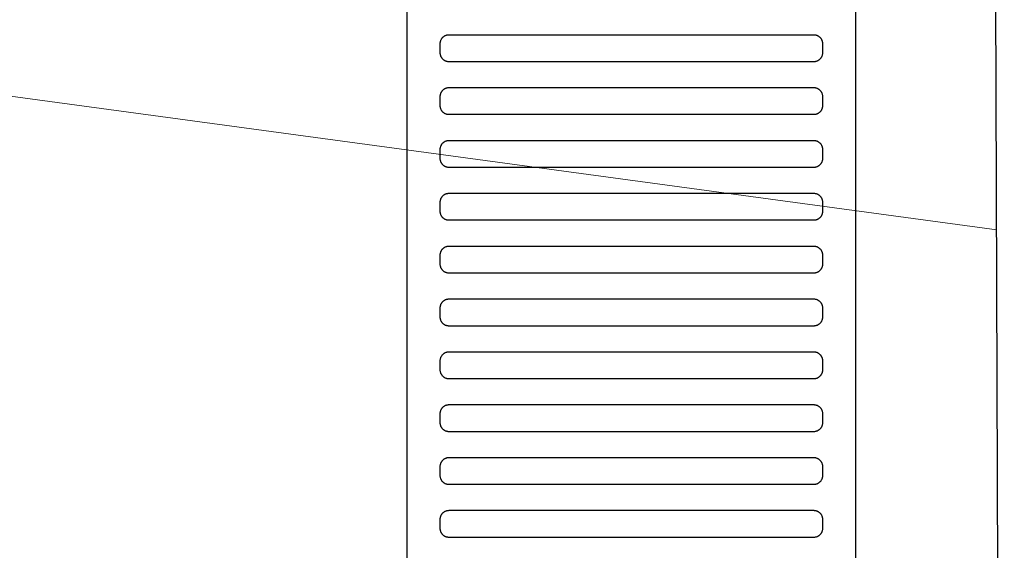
# Model space of a CAD drawing. Header units: millimetres. Extents: x -32221 to 212500, y 31663 to 93766.
# Tile 121 of 256: x 26435 to 26659, y 60002 to 60122. Entities that reach past the tile are written whole.
import ezdxf

# ---------------------------------------------------------------- set-up
doc = ezdxf.new("R2010")
doc.units = ezdxf.units.MM
doc.layers.add('kasetony', color=251, linetype='Continuous', lineweight=5)
doc.layers.add('Sciany', color=251, linetype='Continuous')
doc.layers.add('Wyposazenie', color=251, linetype='Continuous')

msp = doc.modelspace()

# ---------------------------------------------------------------- linework, layer by layer
at = {"layer": 'kasetony'}
for p, q in [((26656.89, 60074.366), (25630.684, 60213.201)), ((25630.684, 60213.201), (26656.89, 60074.366)), ((26656.89, 60074.366), (25630.684, 60213.201))]:
    msp.add_line(p, q, dxfattribs=at)
at = {"layer": 'Sciany'}
msp.add_line((26651.608, 61702.056), (26658.56, 59494.939), dxfattribs=at)
at = {"layer": 'Wyposazenie'}
for points in [[(26624.827, 59922.631), (26624.827, 61437.591), (26522.827, 61437.591), (26522.827, 59922.631)], [(26615.327, 60112.591), (26615.43, 60112.593), (26615.531, 60112.601), (26615.631, 60112.614), (26615.73, 60112.632), (26615.827, 60112.654), (26615.921, 60112.681), (26616.014, 60112.712), (26616.105, 60112.748), (26616.194, 60112.788), (26616.28, 60112.832), (26616.364, 60112.881), (26616.445, 60112.933), (26616.523, 60112.988), (26616.599, 60113.048), (26616.671, 60113.111), (26616.741, 60113.177), (26616.807, 60113.246), (26616.87, 60113.319), (26616.929, 60113.395), (26616.985, 60113.473), (26617.037, 60113.554), (26617.085, 60113.638), (26617.13, 60113.724), (26617.17, 60113.813), (26617.206, 60113.904), (26617.237, 60113.996), (26617.264, 60114.091), (26617.286, 60114.188), (26617.304, 60114.287), (26617.317, 60114.387), (26617.324, 60114.488), (26617.327, 60114.591), (26617.327, 60116.591), (26617.324, 60116.694), (26617.317, 60116.795), (26617.304, 60116.895), (26617.286, 60116.994), (26617.264, 60117.09), (26617.237, 60117.185), (26617.206, 60117.278), (26617.17, 60117.369), (26617.13, 60117.457), (26617.085, 60117.544), (26617.037, 60117.627), (26616.985, 60117.709), (26616.929, 60117.787), (26616.87, 60117.863), (26616.807, 60117.935), (26616.741, 60118.005), (26616.671, 60118.071), (26616.599, 60118.134), (26616.523, 60118.193), (26616.445, 60118.249), (26616.364, 60118.301), (26616.28, 60118.349), (26616.194, 60118.393), (26616.105, 60118.434), (26616.014, 60118.469), (26615.921, 60118.501), (26615.827, 60118.528), (26615.73, 60118.55), (26615.631, 60118.568), (26615.531, 60118.581), (26615.43, 60118.588), (26615.327, 60118.591), (26532.327, 60118.591), (26532.224, 60118.588), (26532.123, 60118.581), (26532.023, 60118.568), (26531.924, 60118.55), (26531.828, 60118.528), (26531.733, 60118.501), (26531.64, 60118.469), (26531.549, 60118.434), (26531.46, 60118.393), (26531.374, 60118.349), (26531.29, 60118.301), (26531.209, 60118.249), (26531.131, 60118.193), (26531.055, 60118.134), (26530.983, 60118.071), (26530.913, 60118.005), (26530.847, 60117.935), (26530.784, 60117.863), (26530.725, 60117.787), (26530.669, 60117.709), (26530.617, 60117.627), (26530.569, 60117.544), (26530.524, 60117.458), (26530.484, 60117.369), (26530.448, 60117.278), (26530.417, 60117.185), (26530.39, 60117.09), (26530.368, 60116.994), (26530.35, 60116.895), (26530.337, 60116.795), (26530.33, 60116.694), (26530.327, 60116.591), (26530.327, 60114.591), (26530.33, 60114.488), (26530.337, 60114.387), (26530.35, 60114.287), (26530.368, 60114.188), (26530.39, 60114.091), (26530.417, 60113.996), (26530.448, 60113.904), (26530.484, 60113.813), (26530.524, 60113.724), (26530.569, 60113.638), (26530.617, 60113.554), (26530.669, 60113.473), (26530.725, 60113.395), (26530.784, 60113.319), (26530.847, 60113.246), (26530.913, 60113.177), (26530.983, 60113.111), (26531.055, 60113.048), (26531.131, 60112.988), (26531.209, 60112.933), (26531.29, 60112.881), (26531.374, 60112.832), (26531.46, 60112.788), (26531.549, 60112.748), (26531.64, 60112.712), (26531.733, 60112.681), (26531.828, 60112.654), (26531.924, 60112.632), (26532.023, 60112.614), (26532.123, 60112.601), (26532.224, 60112.593), (26532.327, 60112.591)], [(26615.327, 60100.591), (26615.43, 60100.593), (26615.531, 60100.601), (26615.631, 60100.614), (26615.73, 60100.632), (26615.827, 60100.654), (26615.921, 60100.681), (26616.014, 60100.712), (26616.105, 60100.748), (26616.194, 60100.788), (26616.28, 60100.832), (26616.364, 60100.881), (26616.445, 60100.933), (26616.523, 60100.988), (26616.599, 60101.048), (26616.671, 60101.111), (26616.741, 60101.177), (26616.807, 60101.246), (26616.87, 60101.319), (26616.929, 60101.395), (26616.985, 60101.473), (26617.037, 60101.554), (26617.085, 60101.638), (26617.13, 60101.724), (26617.17, 60101.813), (26617.206, 60101.904), (26617.237, 60101.996), (26617.264, 60102.091), (26617.286, 60102.188), (26617.304, 60102.287), (26617.317, 60102.387), (26617.324, 60102.488), (26617.327, 60102.591), (26617.327, 60104.591), (26617.324, 60104.694), (26617.317, 60104.795), (26617.304, 60104.895), (26617.286, 60104.994), (26617.264, 60105.09), (26617.237, 60105.185), (26617.206, 60105.278), (26617.17, 60105.369), (26617.13, 60105.457), (26617.085, 60105.544), (26617.037, 60105.627), (26616.985, 60105.709), (26616.929, 60105.787), (26616.87, 60105.863), (26616.807, 60105.935), (26616.741, 60106.005), (26616.671, 60106.071), (26616.599, 60106.134), (26616.523, 60106.193), (26616.445, 60106.249), (26616.364, 60106.301), (26616.28, 60106.349), (26616.194, 60106.393), (26616.105, 60106.434), (26616.014, 60106.469), (26615.921, 60106.501), (26615.827, 60106.528), (26615.73, 60106.55), (26615.631, 60106.568), (26615.531, 60106.581), (26615.43, 60106.588), (26615.327, 60106.591), (26532.327, 60106.591), (26532.224, 60106.588), (26532.123, 60106.581), (26532.023, 60106.568), (26531.924, 60106.55), (26531.828, 60106.528), (26531.733, 60106.501), (26531.64, 60106.469), (26531.549, 60106.434), (26531.46, 60106.393), (26531.374, 60106.349), (26531.29, 60106.301), (26531.209, 60106.249), (26531.131, 60106.193), (26531.055, 60106.134), (26530.983, 60106.071), (26530.913, 60106.005), (26530.847, 60105.935), (26530.784, 60105.863), (26530.725, 60105.787), (26530.669, 60105.709), (26530.617, 60105.627), (26530.569, 60105.544), (26530.524, 60105.458), (26530.484, 60105.369), (26530.448, 60105.278), (26530.417, 60105.185), (26530.39, 60105.09), (26530.368, 60104.994), (26530.35, 60104.895), (26530.337, 60104.795), (26530.33, 60104.694), (26530.327, 60104.591), (26530.327, 60102.591), (26530.33, 60102.488), (26530.337, 60102.387), (26530.35, 60102.287), (26530.368, 60102.188), (26530.39, 60102.091), (26530.417, 60101.996), (26530.448, 60101.904), (26530.484, 60101.813), (26530.524, 60101.724), (26530.569, 60101.638), (26530.617, 60101.554), (26530.669, 60101.473), (26530.725, 60101.395), (26530.784, 60101.319), (26530.847, 60101.246), (26530.913, 60101.177), (26530.983, 60101.111), (26531.055, 60101.048), (26531.131, 60100.988), (26531.209, 60100.933), (26531.29, 60100.881), (26531.374, 60100.832), (26531.46, 60100.788), (26531.549, 60100.748), (26531.64, 60100.712), (26531.733, 60100.681), (26531.828, 60100.654), (26531.924, 60100.632), (26532.023, 60100.614), (26532.123, 60100.601), (26532.224, 60100.593), (26532.327, 60100.591)], [(26615.327, 60088.591), (26615.43, 60088.593), (26615.531, 60088.601), (26615.631, 60088.614), (26615.73, 60088.632), (26615.827, 60088.654), (26615.921, 60088.681), (26616.014, 60088.712), (26616.105, 60088.748), (26616.194, 60088.788), (26616.28, 60088.832), (26616.364, 60088.881), (26616.445, 60088.933), (26616.523, 60088.988), (26616.599, 60089.048), (26616.671, 60089.111), (26616.741, 60089.177), (26616.807, 60089.246), (26616.87, 60089.319), (26616.929, 60089.395), (26616.985, 60089.473), (26617.037, 60089.554), (26617.085, 60089.638), (26617.13, 60089.724), (26617.17, 60089.813), (26617.206, 60089.904), (26617.237, 60089.996), (26617.264, 60090.091), (26617.286, 60090.188), (26617.304, 60090.287), (26617.317, 60090.387), (26617.324, 60090.488), (26617.327, 60090.591), (26617.327, 60092.591), (26617.324, 60092.694), (26617.317, 60092.795), (26617.304, 60092.895), (26617.286, 60092.994), (26617.264, 60093.09), (26617.237, 60093.185), (26617.206, 60093.278), (26617.17, 60093.369), (26617.13, 60093.457), (26617.085, 60093.544), (26617.037, 60093.627), (26616.985, 60093.709), (26616.929, 60093.787), (26616.87, 60093.863), (26616.807, 60093.935), (26616.741, 60094.005), (26616.671, 60094.071), (26616.599, 60094.134), (26616.523, 60094.193), (26616.445, 60094.249), (26616.364, 60094.301), (26616.28, 60094.349), (26616.194, 60094.393), (26616.105, 60094.434), (26616.014, 60094.469), (26615.921, 60094.501), (26615.827, 60094.528), (26615.73, 60094.55), (26615.631, 60094.568), (26615.531, 60094.581), (26615.43, 60094.588), (26615.327, 60094.591), (26532.327, 60094.591), (26532.224, 60094.588), (26532.123, 60094.581), (26532.023, 60094.568), (26531.924, 60094.55), (26531.828, 60094.528), (26531.733, 60094.501), (26531.64, 60094.469), (26531.549, 60094.434), (26531.46, 60094.393), (26531.374, 60094.349), (26531.29, 60094.301), (26531.209, 60094.249), (26531.131, 60094.193), (26531.055, 60094.134), (26530.983, 60094.071), (26530.913, 60094.005), (26530.847, 60093.935), (26530.784, 60093.863), (26530.725, 60093.787), (26530.669, 60093.709), (26530.617, 60093.627), (26530.569, 60093.544), (26530.524, 60093.458), (26530.484, 60093.369), (26530.448, 60093.278), (26530.417, 60093.185), (26530.39, 60093.09), (26530.368, 60092.994), (26530.35, 60092.895), (26530.337, 60092.795), (26530.33, 60092.694), (26530.327, 60092.591), (26530.327, 60090.591), (26530.33, 60090.488), (26530.337, 60090.387), (26530.35, 60090.287), (26530.368, 60090.188), (26530.39, 60090.091), (26530.417, 60089.996), (26530.448, 60089.904), (26530.484, 60089.813), (26530.524, 60089.724), (26530.569, 60089.638), (26530.617, 60089.554), (26530.669, 60089.473), (26530.725, 60089.395), (26530.784, 60089.319), (26530.847, 60089.246), (26530.913, 60089.177), (26530.983, 60089.111), (26531.055, 60089.048), (26531.131, 60088.988), (26531.209, 60088.933), (26531.29, 60088.881), (26531.374, 60088.832), (26531.46, 60088.788), (26531.549, 60088.748), (26531.64, 60088.712), (26531.733, 60088.681), (26531.828, 60088.654), (26531.924, 60088.632), (26532.023, 60088.614), (26532.123, 60088.601), (26532.224, 60088.593), (26532.327, 60088.591)], [(26615.327, 60076.591), (26615.43, 60076.593), (26615.531, 60076.601), (26615.631, 60076.614), (26615.73, 60076.632), (26615.827, 60076.654), (26615.921, 60076.681), (26616.014, 60076.712), (26616.105, 60076.748), (26616.194, 60076.788), (26616.28, 60076.832), (26616.364, 60076.881), (26616.445, 60076.933), (26616.523, 60076.988), (26616.599, 60077.048), (26616.671, 60077.111), (26616.741, 60077.177), (26616.807, 60077.246), (26616.87, 60077.319), (26616.929, 60077.395), (26616.985, 60077.473), (26617.037, 60077.554), (26617.085, 60077.638), (26617.13, 60077.724), (26617.17, 60077.813), (26617.206, 60077.904), (26617.237, 60077.996), (26617.264, 60078.091), (26617.286, 60078.188), (26617.304, 60078.287), (26617.317, 60078.387), (26617.324, 60078.488), (26617.327, 60078.591), (26617.327, 60080.591), (26617.324, 60080.694), (26617.317, 60080.795), (26617.304, 60080.895), (26617.286, 60080.994), (26617.264, 60081.09), (26617.237, 60081.185), (26617.206, 60081.278), (26617.17, 60081.369), (26617.13, 60081.457), (26617.085, 60081.544), (26617.037, 60081.627), (26616.985, 60081.709), (26616.929, 60081.787), (26616.87, 60081.863), (26616.807, 60081.935), (26616.741, 60082.005), (26616.671, 60082.071), (26616.599, 60082.134), (26616.523, 60082.193), (26616.445, 60082.249), (26616.364, 60082.301), (26616.28, 60082.349), (26616.194, 60082.393), (26616.105, 60082.434), (26616.014, 60082.469), (26615.921, 60082.501), (26615.827, 60082.528), (26615.73, 60082.55), (26615.631, 60082.568), (26615.531, 60082.581), (26615.43, 60082.588), (26615.327, 60082.591), (26532.327, 60082.591), (26532.224, 60082.588), (26532.123, 60082.581), (26532.023, 60082.568), (26531.924, 60082.55), (26531.828, 60082.528), (26531.733, 60082.501), (26531.64, 60082.469), (26531.549, 60082.434), (26531.46, 60082.393), (26531.374, 60082.349), (26531.29, 60082.301), (26531.209, 60082.249), (26531.131, 60082.193), (26531.055, 60082.134), (26530.983, 60082.071), (26530.913, 60082.005), (26530.847, 60081.935), (26530.784, 60081.863), (26530.725, 60081.787), (26530.669, 60081.709), (26530.617, 60081.627), (26530.569, 60081.544), (26530.524, 60081.458), (26530.484, 60081.369), (26530.448, 60081.278), (26530.417, 60081.185), (26530.39, 60081.09), (26530.368, 60080.994), (26530.35, 60080.895), (26530.337, 60080.795), (26530.33, 60080.694), (26530.327, 60080.591), (26530.327, 60078.591), (26530.33, 60078.488), (26530.337, 60078.387), (26530.35, 60078.287), (26530.368, 60078.188), (26530.39, 60078.091), (26530.417, 60077.996), (26530.448, 60077.904), (26530.484, 60077.813), (26530.524, 60077.724), (26530.569, 60077.638), (26530.617, 60077.554), (26530.669, 60077.473), (26530.725, 60077.395), (26530.784, 60077.319), (26530.847, 60077.246), (26530.913, 60077.177), (26530.983, 60077.111), (26531.055, 60077.048), (26531.131, 60076.988), (26531.209, 60076.933), (26531.29, 60076.881), (26531.374, 60076.832), (26531.46, 60076.788), (26531.549, 60076.748), (26531.64, 60076.712), (26531.733, 60076.681), (26531.828, 60076.654), (26531.924, 60076.632), (26532.023, 60076.614), (26532.123, 60076.601), (26532.224, 60076.593), (26532.327, 60076.591)], [(26615.327, 60064.591), (26615.43, 60064.593), (26615.531, 60064.601), (26615.631, 60064.614), (26615.73, 60064.632), (26615.827, 60064.654), (26615.921, 60064.681), (26616.014, 60064.712), (26616.105, 60064.748), (26616.194, 60064.788), (26616.28, 60064.832), (26616.364, 60064.881), (26616.445, 60064.933), (26616.523, 60064.988), (26616.599, 60065.048), (26616.671, 60065.111), (26616.741, 60065.177), (26616.807, 60065.246), (26616.87, 60065.319), (26616.929, 60065.395), (26616.985, 60065.473), (26617.037, 60065.554), (26617.085, 60065.638), (26617.13, 60065.724), (26617.17, 60065.813), (26617.206, 60065.904), (26617.237, 60065.996), (26617.264, 60066.091), (26617.286, 60066.188), (26617.304, 60066.287), (26617.317, 60066.387), (26617.324, 60066.488), (26617.327, 60066.591), (26617.327, 60068.591), (26617.324, 60068.694), (26617.317, 60068.795), (26617.304, 60068.895), (26617.286, 60068.994), (26617.264, 60069.09), (26617.237, 60069.185), (26617.206, 60069.278), (26617.17, 60069.369), (26617.13, 60069.457), (26617.085, 60069.544), (26617.037, 60069.627), (26616.985, 60069.709), (26616.929, 60069.787), (26616.87, 60069.863), (26616.807, 60069.935), (26616.741, 60070.005), (26616.671, 60070.071), (26616.599, 60070.134), (26616.523, 60070.193), (26616.445, 60070.249), (26616.364, 60070.301), (26616.28, 60070.349), (26616.194, 60070.393), (26616.105, 60070.434), (26616.014, 60070.469), (26615.921, 60070.501), (26615.827, 60070.528), (26615.73, 60070.55), (26615.631, 60070.568), (26615.531, 60070.581), (26615.43, 60070.588), (26615.327, 60070.591), (26532.327, 60070.591), (26532.224, 60070.588), (26532.123, 60070.581), (26532.023, 60070.568), (26531.924, 60070.55), (26531.828, 60070.528), (26531.733, 60070.501), (26531.64, 60070.469), (26531.549, 60070.434), (26531.46, 60070.393), (26531.374, 60070.349), (26531.29, 60070.301), (26531.209, 60070.249), (26531.131, 60070.193), (26531.055, 60070.134), (26530.983, 60070.071), (26530.913, 60070.005), (26530.847, 60069.935), (26530.784, 60069.863), (26530.725, 60069.787), (26530.669, 60069.709), (26530.617, 60069.627), (26530.569, 60069.544), (26530.524, 60069.458), (26530.484, 60069.369), (26530.448, 60069.278), (26530.417, 60069.185), (26530.39, 60069.09), (26530.368, 60068.994), (26530.35, 60068.895), (26530.337, 60068.795), (26530.33, 60068.694), (26530.327, 60068.591), (26530.327, 60066.591), (26530.33, 60066.488), (26530.337, 60066.387), (26530.35, 60066.287), (26530.368, 60066.188), (26530.39, 60066.091), (26530.417, 60065.996), (26530.448, 60065.904), (26530.484, 60065.813), (26530.524, 60065.724), (26530.569, 60065.638), (26530.617, 60065.554), (26530.669, 60065.473), (26530.725, 60065.395), (26530.784, 60065.319), (26530.847, 60065.246), (26530.913, 60065.177), (26530.983, 60065.111), (26531.055, 60065.048), (26531.131, 60064.988), (26531.209, 60064.933), (26531.29, 60064.881), (26531.374, 60064.832), (26531.46, 60064.788), (26531.549, 60064.748), (26531.64, 60064.712), (26531.733, 60064.681), (26531.828, 60064.654), (26531.924, 60064.632), (26532.023, 60064.614), (26532.123, 60064.601), (26532.224, 60064.593), (26532.327, 60064.591)], [(26615.327, 60052.591), (26615.43, 60052.593), (26615.531, 60052.601), (26615.631, 60052.614), (26615.73, 60052.632), (26615.827, 60052.654), (26615.921, 60052.681), (26616.014, 60052.712), (26616.105, 60052.748), (26616.194, 60052.788), (26616.28, 60052.832), (26616.364, 60052.881), (26616.445, 60052.933), (26616.523, 60052.988), (26616.599, 60053.048), (26616.671, 60053.111), (26616.741, 60053.177), (26616.807, 60053.246), (26616.87, 60053.319), (26616.929, 60053.395), (26616.985, 60053.473), (26617.037, 60053.554), (26617.085, 60053.638), (26617.13, 60053.724), (26617.17, 60053.813), (26617.206, 60053.904), (26617.237, 60053.996), (26617.264, 60054.091), (26617.286, 60054.188), (26617.304, 60054.287), (26617.317, 60054.387), (26617.324, 60054.488), (26617.327, 60054.591), (26617.327, 60056.591), (26617.324, 60056.694), (26617.317, 60056.795), (26617.304, 60056.895), (26617.286, 60056.994), (26617.264, 60057.09), (26617.237, 60057.185), (26617.206, 60057.278), (26617.17, 60057.369), (26617.13, 60057.457), (26617.085, 60057.544), (26617.037, 60057.627), (26616.985, 60057.709), (26616.929, 60057.787), (26616.87, 60057.863), (26616.807, 60057.935), (26616.741, 60058.005), (26616.671, 60058.071), (26616.599, 60058.134), (26616.523, 60058.193), (26616.445, 60058.249), (26616.364, 60058.301), (26616.28, 60058.349), (26616.194, 60058.393), (26616.105, 60058.434), (26616.014, 60058.469), (26615.921, 60058.501), (26615.827, 60058.528), (26615.73, 60058.55), (26615.631, 60058.568), (26615.531, 60058.581), (26615.43, 60058.588), (26615.327, 60058.591), (26532.327, 60058.591), (26532.224, 60058.588), (26532.123, 60058.581), (26532.023, 60058.568), (26531.924, 60058.55), (26531.828, 60058.528), (26531.733, 60058.501), (26531.64, 60058.469), (26531.549, 60058.434), (26531.46, 60058.393), (26531.374, 60058.349), (26531.29, 60058.301), (26531.209, 60058.249), (26531.131, 60058.193), (26531.055, 60058.134), (26530.983, 60058.071), (26530.913, 60058.005), (26530.847, 60057.935), (26530.784, 60057.863), (26530.725, 60057.787), (26530.669, 60057.709), (26530.617, 60057.627), (26530.569, 60057.544), (26530.524, 60057.458), (26530.484, 60057.369), (26530.448, 60057.278), (26530.417, 60057.185), (26530.39, 60057.09), (26530.368, 60056.994), (26530.35, 60056.895), (26530.337, 60056.795), (26530.33, 60056.694), (26530.327, 60056.591), (26530.327, 60054.591), (26530.33, 60054.488), (26530.337, 60054.387), (26530.35, 60054.287), (26530.368, 60054.188), (26530.39, 60054.091), (26530.417, 60053.996), (26530.448, 60053.904), (26530.484, 60053.813), (26530.524, 60053.724), (26530.569, 60053.638), (26530.617, 60053.554), (26530.669, 60053.473), (26530.725, 60053.395), (26530.784, 60053.319), (26530.847, 60053.246), (26530.913, 60053.177), (26530.983, 60053.111), (26531.055, 60053.048), (26531.131, 60052.988), (26531.209, 60052.933), (26531.29, 60052.881), (26531.374, 60052.832), (26531.46, 60052.788), (26531.549, 60052.748), (26531.64, 60052.712), (26531.733, 60052.681), (26531.828, 60052.654), (26531.924, 60052.632), (26532.023, 60052.614), (26532.123, 60052.601), (26532.224, 60052.593), (26532.327, 60052.591)], [(26615.327, 60040.591), (26615.43, 60040.593), (26615.531, 60040.601), (26615.631, 60040.614), (26615.73, 60040.632), (26615.827, 60040.654), (26615.921, 60040.681), (26616.014, 60040.712), (26616.105, 60040.748), (26616.194, 60040.788), (26616.28, 60040.832), (26616.364, 60040.881), (26616.445, 60040.933), (26616.523, 60040.989), (26616.599, 60041.048), (26616.671, 60041.111), (26616.741, 60041.177), (26616.807, 60041.246), (26616.87, 60041.319), (26616.929, 60041.395), (26616.985, 60041.473), (26617.037, 60041.554), (26617.085, 60041.638), (26617.13, 60041.724), (26617.17, 60041.813), (26617.206, 60041.904), (26617.237, 60041.996), (26617.264, 60042.091), (26617.286, 60042.188), (26617.304, 60042.287), (26617.317, 60042.387), (26617.324, 60042.488), (26617.327, 60042.591), (26617.327, 60044.591), (26617.324, 60044.694), (26617.317, 60044.795), (26617.304, 60044.895), (26617.286, 60044.994), (26617.264, 60045.09), (26617.237, 60045.185), (26617.206, 60045.278), (26617.17, 60045.369), (26617.13, 60045.457), (26617.085, 60045.544), (26617.037, 60045.627), (26616.985, 60045.709), (26616.929, 60045.787), (26616.87, 60045.863), (26616.807, 60045.935), (26616.741, 60046.005), (26616.671, 60046.071), (26616.599, 60046.134), (26616.523, 60046.193), (26616.445, 60046.249), (26616.364, 60046.301), (26616.28, 60046.349), (26616.194, 60046.393), (26616.105, 60046.434), (26616.014, 60046.469), (26615.921, 60046.501), (26615.827, 60046.528), (26615.73, 60046.55), (26615.631, 60046.568), (26615.531, 60046.581), (26615.43, 60046.588), (26615.327, 60046.591), (26532.327, 60046.591), (26532.224, 60046.588), (26532.123, 60046.581), (26532.023, 60046.568), (26531.924, 60046.55), (26531.828, 60046.528), (26531.733, 60046.501), (26531.64, 60046.469), (26531.549, 60046.434), (26531.46, 60046.393), (26531.374, 60046.349), (26531.29, 60046.301), (26531.209, 60046.249), (26531.131, 60046.193), (26531.055, 60046.134), (26530.983, 60046.071), (26530.913, 60046.005), (26530.847, 60045.935), (26530.784, 60045.863), (26530.725, 60045.787), (26530.669, 60045.709), (26530.617, 60045.627), (26530.569, 60045.544), (26530.524, 60045.457), (26530.484, 60045.369), (26530.448, 60045.278), (26530.417, 60045.185), (26530.39, 60045.09), (26530.368, 60044.994), (26530.35, 60044.895), (26530.337, 60044.795), (26530.33, 60044.694), (26530.327, 60044.591), (26530.327, 60042.591), (26530.33, 60042.488), (26530.337, 60042.387), (26530.35, 60042.287), (26530.368, 60042.188), (26530.39, 60042.091), (26530.417, 60041.996), (26530.448, 60041.904), (26530.484, 60041.813), (26530.524, 60041.724), (26530.569, 60041.638), (26530.617, 60041.554), (26530.669, 60041.473), (26530.725, 60041.395), (26530.784, 60041.319), (26530.847, 60041.246), (26530.913, 60041.177), (26530.983, 60041.111), (26531.055, 60041.048), (26531.131, 60040.988), (26531.209, 60040.933), (26531.29, 60040.881), (26531.374, 60040.832), (26531.46, 60040.788), (26531.549, 60040.748), (26531.64, 60040.712), (26531.733, 60040.681), (26531.828, 60040.654), (26531.924, 60040.632), (26532.023, 60040.614), (26532.123, 60040.601), (26532.224, 60040.593), (26532.327, 60040.591)], [(26615.327, 60028.591), (26615.43, 60028.593), (26615.531, 60028.601), (26615.631, 60028.614), (26615.73, 60028.632), (26615.827, 60028.654), (26615.921, 60028.681), (26616.014, 60028.712), (26616.105, 60028.748), (26616.194, 60028.788), (26616.28, 60028.832), (26616.364, 60028.881), (26616.445, 60028.933), (26616.523, 60028.988), (26616.599, 60029.048), (26616.671, 60029.111), (26616.741, 60029.177), (26616.807, 60029.246), (26616.87, 60029.319), (26616.929, 60029.395), (26616.985, 60029.473), (26617.037, 60029.554), (26617.085, 60029.638), (26617.13, 60029.724), (26617.17, 60029.813), (26617.206, 60029.904), (26617.237, 60029.996), (26617.264, 60030.091), (26617.286, 60030.188), (26617.304, 60030.287), (26617.317, 60030.387), (26617.324, 60030.488), (26617.327, 60030.591), (26617.327, 60032.591), (26617.324, 60032.694), (26617.317, 60032.795), (26617.304, 60032.895), (26617.286, 60032.994), (26617.264, 60033.09), (26617.237, 60033.185), (26617.206, 60033.278), (26617.17, 60033.369), (26617.13, 60033.457), (26617.085, 60033.544), (26617.037, 60033.627), (26616.985, 60033.709), (26616.929, 60033.787), (26616.87, 60033.863), (26616.807, 60033.935), (26616.741, 60034.005), (26616.671, 60034.071), (26616.599, 60034.134), (26616.523, 60034.193), (26616.445, 60034.249), (26616.364, 60034.301), (26616.28, 60034.349), (26616.194, 60034.393), (26616.105, 60034.434), (26616.014, 60034.469), (26615.921, 60034.501), (26615.827, 60034.528), (26615.73, 60034.55), (26615.631, 60034.568), (26615.531, 60034.581), (26615.43, 60034.588), (26615.327, 60034.591), (26532.327, 60034.591), (26532.224, 60034.588), (26532.123, 60034.581), (26532.023, 60034.568), (26531.924, 60034.55), (26531.828, 60034.528), (26531.733, 60034.501), (26531.64, 60034.469), (26531.549, 60034.434), (26531.46, 60034.393), (26531.374, 60034.349), (26531.29, 60034.301), (26531.209, 60034.249), (26531.131, 60034.193), (26531.055, 60034.134), (26530.983, 60034.071), (26530.913, 60034.005), (26530.847, 60033.935), (26530.784, 60033.863), (26530.725, 60033.787), (26530.669, 60033.709), (26530.617, 60033.627), (26530.569, 60033.544), (26530.524, 60033.457), (26530.484, 60033.369), (26530.448, 60033.278), (26530.417, 60033.185), (26530.39, 60033.09), (26530.368, 60032.994), (26530.35, 60032.895), (26530.337, 60032.795), (26530.33, 60032.694), (26530.327, 60032.591), (26530.327, 60030.591), (26530.33, 60030.488), (26530.337, 60030.387), (26530.35, 60030.287), (26530.368, 60030.188), (26530.39, 60030.091), (26530.417, 60029.996), (26530.448, 60029.904), (26530.484, 60029.813), (26530.524, 60029.724), (26530.569, 60029.638), (26530.617, 60029.554), (26530.669, 60029.473), (26530.725, 60029.395), (26530.784, 60029.319), (26530.847, 60029.246), (26530.913, 60029.177), (26530.983, 60029.111), (26531.055, 60029.048), (26531.131, 60028.988), (26531.209, 60028.933), (26531.29, 60028.881), (26531.374, 60028.832), (26531.46, 60028.788), (26531.549, 60028.748), (26531.64, 60028.712), (26531.733, 60028.681), (26531.828, 60028.654), (26531.924, 60028.632), (26532.023, 60028.614), (26532.123, 60028.601), (26532.224, 60028.593), (26532.327, 60028.591)], [(26615.327, 60016.591), (26615.43, 60016.593), (26615.531, 60016.601), (26615.631, 60016.614), (26615.73, 60016.632), (26615.827, 60016.654), (26615.921, 60016.681), (26616.014, 60016.712), (26616.105, 60016.748), (26616.194, 60016.788), (26616.28, 60016.832), (26616.364, 60016.881), (26616.445, 60016.933), (26616.523, 60016.988), (26616.599, 60017.048), (26616.671, 60017.111), (26616.741, 60017.177), (26616.807, 60017.246), (26616.87, 60017.319), (26616.929, 60017.395), (26616.985, 60017.473), (26617.037, 60017.554), (26617.085, 60017.638), (26617.13, 60017.724), (26617.17, 60017.813), (26617.206, 60017.904), (26617.237, 60017.996), (26617.264, 60018.091), (26617.286, 60018.188), (26617.304, 60018.287), (26617.317, 60018.387), (26617.324, 60018.488), (26617.327, 60018.591), (26617.327, 60020.591), (26617.324, 60020.694), (26617.317, 60020.795), (26617.304, 60020.895), (26617.286, 60020.994), (26617.264, 60021.09), (26617.237, 60021.185), (26617.206, 60021.278), (26617.17, 60021.369), (26617.13, 60021.457), (26617.085, 60021.544), (26617.037, 60021.627), (26616.985, 60021.709), (26616.929, 60021.787), (26616.87, 60021.863), (26616.807, 60021.935), (26616.741, 60022.005), (26616.671, 60022.071), (26616.599, 60022.134), (26616.523, 60022.193), (26616.445, 60022.249), (26616.364, 60022.301), (26616.28, 60022.349), (26616.194, 60022.393), (26616.105, 60022.434), (26616.014, 60022.469), (26615.921, 60022.501), (26615.827, 60022.528), (26615.73, 60022.55), (26615.631, 60022.568), (26615.531, 60022.581), (26615.43, 60022.588), (26615.327, 60022.591), (26532.327, 60022.591), (26532.224, 60022.588), (26532.123, 60022.581), (26532.023, 60022.568), (26531.924, 60022.55), (26531.828, 60022.528), (26531.733, 60022.501), (26531.64, 60022.469), (26531.549, 60022.434), (26531.46, 60022.393), (26531.374, 60022.349), (26531.29, 60022.301), (26531.209, 60022.249), (26531.131, 60022.193), (26531.055, 60022.134), (26530.983, 60022.071), (26530.913, 60022.005), (26530.847, 60021.935), (26530.784, 60021.863), (26530.725, 60021.787), (26530.669, 60021.709), (26530.617, 60021.627), (26530.569, 60021.544), (26530.524, 60021.457), (26530.484, 60021.369), (26530.448, 60021.278), (26530.417, 60021.185), (26530.39, 60021.09), (26530.368, 60020.994), (26530.35, 60020.895), (26530.337, 60020.795), (26530.33, 60020.694), (26530.327, 60020.591), (26530.327, 60018.591), (26530.33, 60018.488), (26530.337, 60018.387), (26530.35, 60018.287), (26530.368, 60018.188), (26530.39, 60018.091), (26530.417, 60017.996), (26530.448, 60017.904), (26530.484, 60017.813), (26530.524, 60017.724), (26530.569, 60017.638), (26530.617, 60017.554), (26530.669, 60017.473), (26530.725, 60017.395), (26530.784, 60017.319), (26530.847, 60017.246), (26530.913, 60017.177), (26530.983, 60017.111), (26531.055, 60017.048), (26531.131, 60016.988), (26531.209, 60016.933), (26531.29, 60016.881), (26531.374, 60016.832), (26531.46, 60016.788), (26531.549, 60016.748), (26531.64, 60016.712), (26531.733, 60016.681), (26531.828, 60016.654), (26531.924, 60016.632), (26532.023, 60016.614), (26532.123, 60016.601), (26532.224, 60016.593), (26532.327, 60016.591)], [(26615.327, 60004.591), (26615.43, 60004.593), (26615.531, 60004.601), (26615.631, 60004.614), (26615.73, 60004.632), (26615.827, 60004.654), (26615.921, 60004.681), (26616.014, 60004.712), (26616.105, 60004.748), (26616.194, 60004.788), (26616.28, 60004.832), (26616.364, 60004.881), (26616.445, 60004.933), (26616.523, 60004.988), (26616.599, 60005.048), (26616.671, 60005.111), (26616.741, 60005.177), (26616.807, 60005.246), (26616.87, 60005.319), (26616.929, 60005.395), (26616.985, 60005.473), (26617.037, 60005.554), (26617.085, 60005.638), (26617.13, 60005.724), (26617.17, 60005.813), (26617.206, 60005.904), (26617.237, 60005.996), (26617.264, 60006.091), (26617.286, 60006.188), (26617.304, 60006.287), (26617.317, 60006.387), (26617.324, 60006.488), (26617.327, 60006.591), (26617.327, 60008.591), (26617.324, 60008.694), (26617.317, 60008.795), (26617.304, 60008.895), (26617.286, 60008.994), (26617.264, 60009.09), (26617.237, 60009.185), (26617.206, 60009.278), (26617.17, 60009.369), (26617.13, 60009.457), (26617.085, 60009.544), (26617.037, 60009.627), (26616.985, 60009.709), (26616.929, 60009.787), (26616.87, 60009.863), (26616.807, 60009.935), (26616.741, 60010.005), (26616.671, 60010.071), (26616.599, 60010.134), (26616.523, 60010.193), (26616.445, 60010.249), (26616.364, 60010.301), (26616.28, 60010.349), (26616.194, 60010.393), (26616.105, 60010.434), (26616.014, 60010.469), (26615.921, 60010.501), (26615.827, 60010.528), (26615.73, 60010.55), (26615.631, 60010.568), (26615.531, 60010.581), (26615.43, 60010.588), (26615.327, 60010.591), (26532.327, 60010.591), (26532.224, 60010.588), (26532.123, 60010.581), (26532.023, 60010.568), (26531.924, 60010.55), (26531.828, 60010.528), (26531.733, 60010.501), (26531.64, 60010.469), (26531.549, 60010.434), (26531.46, 60010.393), (26531.374, 60010.349), (26531.29, 60010.301), (26531.209, 60010.249), (26531.131, 60010.193), (26531.055, 60010.134), (26530.983, 60010.071), (26530.913, 60010.005), (26530.847, 60009.935), (26530.784, 60009.863), (26530.725, 60009.787), (26530.669, 60009.709), (26530.617, 60009.627), (26530.569, 60009.544), (26530.524, 60009.457), (26530.484, 60009.369), (26530.448, 60009.278), (26530.417, 60009.185), (26530.39, 60009.09), (26530.368, 60008.994), (26530.35, 60008.895), (26530.337, 60008.795), (26530.33, 60008.694), (26530.327, 60008.591), (26530.327, 60006.591), (26530.33, 60006.488), (26530.337, 60006.387), (26530.35, 60006.287), (26530.368, 60006.188), (26530.39, 60006.091), (26530.417, 60005.996), (26530.448, 60005.904), (26530.484, 60005.813), (26530.524, 60005.724), (26530.569, 60005.638), (26530.617, 60005.554), (26530.669, 60005.473), (26530.725, 60005.395), (26530.784, 60005.319), (26530.847, 60005.246), (26530.913, 60005.177), (26530.983, 60005.111), (26531.055, 60005.048), (26531.131, 60004.988), (26531.209, 60004.933), (26531.29, 60004.881), (26531.374, 60004.832), (26531.46, 60004.788), (26531.549, 60004.748), (26531.64, 60004.712), (26531.733, 60004.681), (26531.828, 60004.654), (26531.924, 60004.632), (26532.023, 60004.614), (26532.123, 60004.601), (26532.224, 60004.593), (26532.327, 60004.591)]]:
    msp.add_lwpolyline(points, close=True, dxfattribs=at)

doc.saveas('drawing.dxf')
